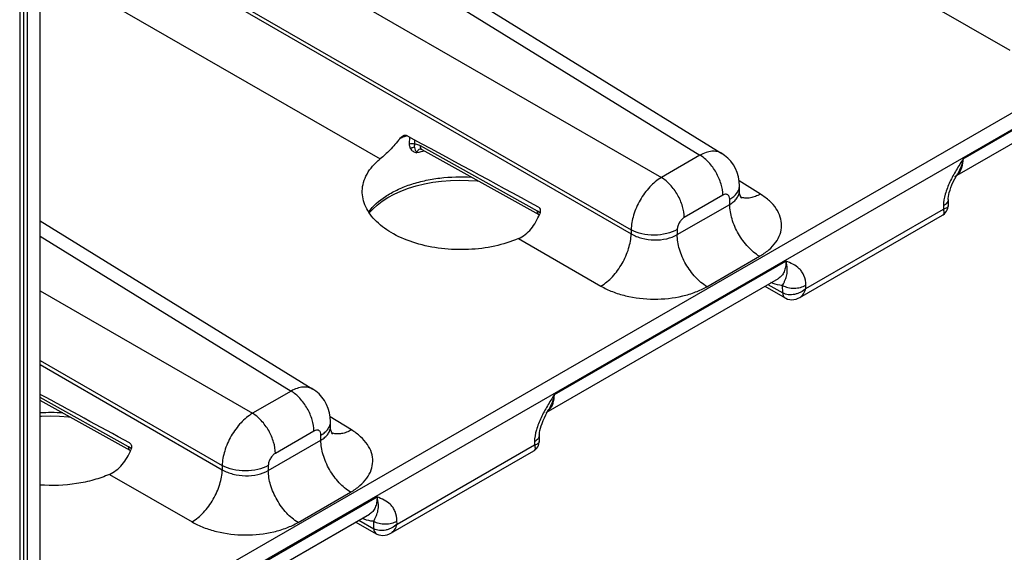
# Model space of a CAD drawing. Header units: inches. Extents: x 0 to 34, y 0 to 22.
# Tile 49 of 145: x 5.1 to 6.5, y 15.7 to 16.4. Entities that reach past the tile are written whole.
import ezdxf

# ---------------------------------------------------------------- set-up
doc = ezdxf.new("R2010")
doc.units = ezdxf.units.IN
doc.header["$LTSCALE"] = 1.87
doc.header["$MEASUREMENT"] = 0
doc.layers.get('0').update_dxf_attribs({"linetype": 'CONTINUOUS'})

msp = doc.modelspace()

# ---------------------------------------------------------------- linework, layer by layer
at = {"color": 7, "linetype": 'CONTINUOUS'}
for p, q in [((9.0501, 17.758), (5.1623, 15.5132)), ((9.06, 17.7406), (5.1623, 15.4902)), ((5.1623, 15.1013), (5.1623, 16.7759)), ((5.145, 15.1197), (5.145, 16.7518)), ((5.1401, 15.1226), (5.1401, 16.7147)), ((5.3374, 16.6942), (6.0953, 16.2255)), ((5.308, 16.6914), (6.0653, 16.2231)), ((5.2283, 16.6454), (6.0125, 16.1926)), ((5.1869, 16.5737), (5.9712, 16.1209)), ((5.1869, 16.5682), (5.9712, 16.1154)), ((5.1623, 16.4869), (5.6278, 16.2181)), ((6.3763, 16.432), (6.4893, 16.3668)), ((6.4257, 16.2183), (6.7425, 16.4012)), ((6.4142, 16.1939), (6.7322, 16.3775)), ((5.6677, 16.2479), (5.6675, 16.2389)), ((5.6748, 16.244), (5.6747, 16.2383)), ((5.843, 16.1466), (5.6829, 16.2359)), ((5.8453, 16.1414), (5.6852, 16.2307)), ((6.0653, 16.2231), (6.0125, 16.1926)), ((6.414, 16.1906), (6.4164, 16.195)), ((6.4164, 16.195), (6.4181, 16.198)), ((6.148, 16.1698), (6.1189, 16.1878)), ((6.0966, 16.1683), (6.0438, 16.1378)), ((6.1193, 16.1746), (6.1193, 16.1811)), ((6.0342, 16.1143), (6.1061, 16.1558)), ((6.1061, 16.1558), (6.1061, 16.1628)), ((6.405, 16.1625), (6.4049, 16.1539)), ((5.8466, 16.1442), (5.843, 16.1466)), ((5.8453, 16.1414), (5.8455, 16.1413)), ((6.2019, 16.0283), (6.3974, 16.1411)), ((6.2103, 16.0407), (6.3984, 16.1493)), ((6.3984, 16.1537), (6.3984, 16.1493)), ((5.1623, 16.1334), (5.5358, 15.9025)), ((5.9712, 16.1209), (5.9712, 16.1154)), ((6.0342, 16.1212), (6.0342, 16.1143)), ((5.1623, 16.1124), (5.5058, 15.9)), ((5.8168, 16.109), (5.9298, 16.0438)), ((5.8662, 15.8952), (6.183, 16.0781)), ((6.0749, 16.043), (6.1468, 16.0846)), ((5.8547, 15.8708), (6.1727, 16.0544)), ((5.1623, 16.0373), (5.453, 15.8695)), ((6.1539, 16.0436), (6.1818, 16.0277)), ((6.1582, 16.0461), (6.1786, 16.0344)), ((6.1786, 16.0344), (6.1784, 16.0447)), ((6.2103, 16.0407), (6.2102, 16.045)), ((6.1807, 16.0285), (6.1817, 16.0277)), ((5.1623, 15.9418), (5.4117, 15.7979)), ((5.1623, 15.9363), (5.4117, 15.7923)), ((5.5058, 15.9), (5.453, 15.8695)), ((5.2835, 15.8236), (5.1623, 15.8911)), ((5.2858, 15.8184), (5.1623, 15.8872)), ((5.8545, 15.8676), (5.8569, 15.872)), ((5.8569, 15.872), (5.8586, 15.8749)), ((5.5885, 15.8467), (5.5594, 15.8647)), ((5.5598, 15.8515), (5.5598, 15.8581)), ((5.5371, 15.8452), (5.4843, 15.8147)), ((5.4747, 15.7912), (5.5466, 15.8327)), ((5.5466, 15.8327), (5.5466, 15.8397)), ((5.8455, 15.8395), (5.8454, 15.8308)), ((5.2871, 15.8211), (5.2835, 15.8236)), ((5.2858, 15.8184), (5.286, 15.8183)), ((5.6425, 15.7052), (5.8379, 15.818)), ((5.6508, 15.7176), (5.8389, 15.8262)), ((5.8389, 15.8306), (5.8389, 15.8262)), ((5.4117, 15.7979), (5.4117, 15.7923)), ((5.4747, 15.7982), (5.4747, 15.7912)), ((5.2574, 15.7859), (5.3703, 15.7207)), ((5.3067, 15.5722), (5.6235, 15.7551)), ((5.5154, 15.72), (5.5873, 15.7615)), ((5.2952, 15.5478), (5.6132, 15.7314)), ((5.5944, 15.7206), (5.6223, 15.7046)), ((5.5987, 15.723), (5.6191, 15.7113)), ((5.6191, 15.7113), (5.6189, 15.7217)), ((5.6508, 15.7176), (5.6507, 15.722)), ((5.6212, 15.7054), (5.6222, 15.7047))]:
    msp.add_line(p, q, dxfattribs=at)
at = {"color": 3, "linetype": 'CONTINUOUS'}
msp.add_line((5.1345, 16.6483), (5.1345, 15.1258), dxfattribs=at)
at = {"color": 7, "linetype": 'CONTINUOUS'}
for points in [[(5.6825, 16.2317), (5.6824, 16.2317), (5.6827, 16.2317), (5.6833, 16.2316), (5.6842, 16.2312), (5.6852, 16.2307)], [(6.1193, 16.1811), (6.119, 16.1872), (6.118, 16.1934), (6.1163, 16.1993), (6.1139, 16.2049), (6.111, 16.2101), (6.1075, 16.2148), (6.1036, 16.2191), (6.0991, 16.2229), (6.0953, 16.2255)], [(5.6128, 16.144), (5.6175, 16.1493), (5.6235, 16.1549), (5.6304, 16.1602), (5.6382, 16.1652), (5.6469, 16.1698), (5.6562, 16.174), (5.6663, 16.1778), (5.677, 16.1811), (5.6882, 16.1838), (5.6998, 16.186), (5.7118, 16.1876), (5.7239, 16.1886), (5.7362, 16.189), (5.7485, 16.1887), (5.7606, 16.1878), (5.7626, 16.1876)], [(6.405, 16.1625), (6.4051, 16.164), (6.4053, 16.1664), (6.4058, 16.1691), (6.4065, 16.1721), (6.4075, 16.1753), (6.4087, 16.1788), (6.4102, 16.1825), (6.412, 16.1865), (6.414, 16.1906)], [(6.1222, 16.1642), (6.1221, 16.1642), (6.1218, 16.1646), (6.1213, 16.1657), (6.1206, 16.1672), (6.1199, 16.1693), (6.1195, 16.1719), (6.1193, 16.1746)], [(6.3974, 16.1411), (6.3982, 16.1416), (6.4, 16.143), (6.4015, 16.1446), (6.4028, 16.1465), (6.4038, 16.1485), (6.4045, 16.1506), (6.4048, 16.1528), (6.4049, 16.1539)], [(6.1818, 16.0277), (6.1827, 16.0272), (6.1853, 16.0261), (6.1881, 16.0255), (6.1909, 16.0252), (6.1939, 16.0254), (6.1969, 16.0261), (6.1999, 16.0272), (6.2019, 16.0283)], [(5.5598, 15.8581), (5.5595, 15.8642), (5.5585, 15.8704), (5.5568, 15.8763), (5.5544, 15.8818), (5.5515, 15.887), (5.548, 15.8918), (5.5441, 15.8961), (5.5396, 15.8998), (5.5358, 15.9025)], [(5.1623, 15.8654), (5.1644, 15.8655), (5.1767, 15.8659), (5.189, 15.8657), (5.2011, 15.8648), (5.2031, 15.8645)], [(5.8455, 15.8395), (5.8456, 15.841), (5.8458, 15.8433), (5.8463, 15.846), (5.847, 15.849), (5.848, 15.8523), (5.8492, 15.8557), (5.8507, 15.8595), (5.8525, 15.8634), (5.8545, 15.8676)], [(5.5627, 15.8411), (5.5627, 15.8411), (5.5623, 15.8416), (5.5618, 15.8426), (5.5611, 15.8442), (5.5604, 15.8463), (5.56, 15.8488), (5.5598, 15.8515)], [(5.8379, 15.818), (5.8387, 15.8186), (5.8405, 15.8199), (5.842, 15.8216), (5.8433, 15.8234), (5.8443, 15.8254), (5.845, 15.8276), (5.8453, 15.8298), (5.8454, 15.8308)], [(5.6223, 15.7046), (5.6232, 15.7041), (5.6258, 15.7031), (5.6286, 15.7024), (5.6314, 15.7022), (5.6344, 15.7024), (5.6374, 15.703), (5.6404, 15.7042), (5.6425, 15.7052)]]:
    msp.add_lwpolyline(points, dxfattribs=at)
for centre, radius, start, end in [((5.7204, 16.0987), 0.1611, 110.8095, 111.883), ((5.7215, 16.0957), 0.1643, 110.5716, 110.8122), ((5.7219, 16.0947), 0.1654, 110.3898, 110.5717), ((5.717, 16.107), 0.1522, 111.865, 114.2658), ((5.7311, 16.0358), 0.1977, 102.4249, 105.5565), ((5.6848, 16.2239), 0.00815, 106.187, 109.9058), ((5.685, 16.2234), 0.00869, 104.7051, 106.2094), ((6.4049, 16.21), 0.0186, 300.0417, 310.0258), ((6.4044, 16.2106), 0.0193, 310.0208, 314.8271), ((6.404, 16.211), 0.02, 314.8185, 317.241), ((6.1286, 16.1847), 0.0203, 248.5659, 251.0017), ((6.1287, 16.1849), 0.0206, 251.0001, 252.4225), ((5.8471, 16.1446), 0.00366, 231.2305, 240.8274), ((6.1891, 16.0526), 0.021, 240.0695, 240.288), ((6.1843, 16.032), 0.00499, 239.4887, 240.4296), ((5.8454, 15.8869), 0.0186, 300.0417, 310.0258), ((5.8449, 15.8875), 0.0193, 310.0208, 314.8271), ((5.8445, 15.888), 0.02, 314.8185, 317.241), ((5.1778, 15.6365), 0.234, 86.1801, 93.801), ((5.5691, 15.8616), 0.0203, 248.5659, 251.0017), ((5.5692, 15.8619), 0.0206, 251.0001, 252.4225), ((5.2876, 15.8216), 0.00366, 231.2305, 240.8274), ((5.6296, 15.7296), 0.021, 240.0695, 240.288), ((5.6248, 15.709), 0.00499, 239.4887, 240.4296)]:
    msp.add_arc(centre, radius, start, end, dxfattribs=at)
for centre, end_param in [((7.2098, 15.3524), 2.275073), ((6.6504, 15.0294), 2.244004)]:
    msp.add_ellipse(centre, major_axis=(2.4116, -1.3442), ratio=0.014852, start_param=2.180991, end_param=end_param, dxfattribs=at)
for points, knots in [([(5.6545, 16.2457), (5.6552, 16.2466), (5.6567, 16.2483), (5.6586, 16.2496), (5.6596, 16.25)], [0, 0, 0, 0, 0.511539, 1, 1, 1, 1]), ([(5.6596, 16.25), (5.6603, 16.2503), (5.6616, 16.2507), (5.663, 16.2504), (5.6636, 16.2501)], [0, 0, 0, 0, 0.515576, 1, 1, 1, 1]), ([(5.6545, 16.2457), (5.6503, 16.2403), (5.6418, 16.2306), (5.6324, 16.2219), (5.6278, 16.2181)], [0, 0, 0, 0, 0.534415, 1, 1, 1, 1]), ([(5.6675, 16.2389), (5.6687, 16.2393), (5.6712, 16.2395), (5.6737, 16.2389), (5.6747, 16.2383)], [0, 0, 0, 0, 0.511077, 1, 1, 1, 1]), ([(5.6675, 16.2389), (5.6675, 16.2383), (5.6676, 16.236), (5.6683, 16.2338), (5.6691, 16.2323)], [0, 0, 0, 0, 0.265234, 1, 1, 1, 1]), ([(5.6747, 16.2383), (5.6746, 16.2379), (5.6744, 16.2364), (5.6744, 16.2349), (5.6746, 16.2339)], [0, 0, 0, 0, 0.275102, 1, 1, 1, 1]), ([(5.6829, 16.2359), (5.6822, 16.2363), (5.6796, 16.2375), (5.6768, 16.2383), (5.6747, 16.2383)], [0, 0, 0, 0, 0.274335, 1, 1, 1, 1]), ([(5.6852, 16.2307), (5.6848, 16.2309), (5.6841, 16.2315), (5.6831, 16.2332), (5.6829, 16.2348), (5.6829, 16.2359)], [0, 0, 0, 0, 0.216616, 0.449674, 1, 1, 1, 1]), ([(5.6691, 16.2323), (5.6695, 16.2326), (5.6712, 16.2336), (5.6732, 16.2341), (5.6746, 16.2339)], [0, 0, 0, 0, 0.263236, 1, 1, 1, 1]), ([(5.6691, 16.2323), (5.67, 16.2308), (5.6727, 16.228), (5.6762, 16.2267), (5.6781, 16.2262)], [0, 0, 0, 0, 0.481727, 1, 1, 1, 1]), ([(5.6746, 16.2339), (5.6748, 16.2326), (5.6758, 16.2299), (5.6773, 16.2275), (5.6781, 16.2262)], [0, 0, 0, 0, 0.466164, 1, 1, 1, 1]), ([(5.682, 16.2316), (5.681, 16.2312), (5.6794, 16.2302), (5.6783, 16.228), (5.6781, 16.2268), (5.6781, 16.2262)], [0, 0, 0, 0, 0.488079, 0.735315, 1, 1, 1, 1]), ([(6.0953, 16.2255), (6.0934, 16.2267), (6.0889, 16.2285), (6.0813, 16.2288), (6.0733, 16.227), (6.068, 16.2245), (6.0653, 16.2231)], [0, 0, 0, 0, 0.217033, 0.44979, 0.709293, 1, 1, 1, 1]), ([(6.0966, 16.1683), (6.0966, 16.1734), (6.0947, 16.1843), (6.088, 16.1996), (6.0782, 16.2132), (6.0698, 16.2204), (6.0653, 16.2231)], [0, 0, 0, 0, 0.236699, 0.498902, 0.761702, 1, 1, 1, 1]), ([(5.6032, 16.1741), (5.6033, 16.1781), (5.6046, 16.1862), (5.6095, 16.1978), (5.6174, 16.2087), (5.6241, 16.2151), (5.6278, 16.2181)], [0, 0, 0, 0, 0.228651, 0.466942, 0.722487, 1, 1, 1, 1]), ([(6.4257, 16.2183), (6.4224, 16.2131), (6.4158, 16.2028), (6.4071, 16.1868), (6.4006, 16.1705), (6.3985, 16.1591), (6.3984, 16.1537)], [0, 0, 0, 0, 0.258867, 0.517511, 0.769695, 1, 1, 1, 1]), ([(6.4257, 16.2183), (6.4249, 16.2146), (6.4229, 16.2076), (6.4198, 16.201), (6.4181, 16.198)], [0, 0, 0, 0, 0.511815, 1, 1, 1, 1]), ([(6.4186, 16.1975), (6.421, 16.2), (6.4246, 16.2068), (6.4256, 16.2142), (6.4257, 16.2183)], [0, 0, 0, 0, 0.459564, 1, 1, 1, 1]), ([(5.612, 16.1452), (5.618, 16.1537), (5.6308, 16.1649), (5.6508, 16.176), (5.6687, 16.1832), (5.6885, 16.1886), (5.7166, 16.1934), (5.7384, 16.194), (5.7529, 16.193)], [0, 0, 0, 0, 0.20316, 0.319838, 0.445469, 0.578508, 0.716921, 1, 1, 1, 1]), ([(6.0125, 16.1926), (6.0067, 16.1891), (5.9957, 16.1797), (5.9828, 16.1619), (5.9739, 16.1419), (5.9712, 16.1277), (5.9712, 16.1209)], [0, 0, 0, 0, 0.236838, 0.500006, 0.76317, 1, 1, 1, 1]), ([(6.0438, 16.1378), (6.0438, 16.1429), (6.0419, 16.1538), (6.0352, 16.1691), (6.0254, 16.1827), (6.017, 16.1899), (6.0125, 16.1926)], [0, 0, 0, 0, 0.236699, 0.498902, 0.761702, 1, 1, 1, 1]), ([(5.8168, 16.109), (5.8065, 16.1044), (5.784, 16.0974), (5.7484, 16.093), (5.7119, 16.0943), (5.6771, 16.1013), (5.6467, 16.1136), (5.6259, 16.1281), (5.614, 16.1417), (5.6077, 16.1521), (5.6039, 16.163), (5.6032, 16.1705), (5.6032, 16.1741)], [0, 0, 0, 0, 0.134278, 0.278238, 0.424927, 0.566947, 0.697681, 0.812658, 0.864032, 0.911721, 0.956613, 1, 1, 1, 1]), ([(6.1061, 16.1628), (6.1061, 16.164), (6.1059, 16.1659), (6.1046, 16.168), (6.1034, 16.169), (6.1019, 16.1696), (6.0995, 16.1696), (6.0977, 16.1689), (6.0966, 16.1683)], [0, 0, 0, 0, 0.273833, 0.390775, 0.499989, 0.609205, 0.726152, 1, 1, 1, 1]), ([(6.1061, 16.1628), (6.1081, 16.1639), (6.1117, 16.1664), (6.116, 16.1709), (6.1187, 16.1758), (6.1193, 16.1794), (6.1193, 16.1811)], [0, 0, 0, 0, 0.289797, 0.549042, 0.782223, 1, 1, 1, 1]), ([(6.1061, 16.1558), (6.1081, 16.1569), (6.1117, 16.1594), (6.116, 16.164), (6.1187, 16.1691), (6.1193, 16.1728), (6.1193, 16.1746)], [0, 0, 0, 0, 0.285918, 0.543653, 0.778173, 1, 1, 1, 1]), ([(6.148, 16.1698), (6.1458, 16.1685), (6.1414, 16.1665), (6.1347, 16.1645), (6.1283, 16.1641), (6.1243, 16.1647), (6.1225, 16.1653)], [0, 0, 0, 0, 0.284897, 0.544801, 0.781455, 1, 1, 1, 1]), ([(6.1468, 16.0846), (6.1513, 16.0872), (6.1595, 16.0928), (6.1692, 16.1031), (6.1755, 16.1145), (6.1778, 16.1267), (6.1758, 16.1389), (6.1699, 16.1506), (6.1605, 16.1612), (6.1525, 16.167), (6.148, 16.1698)], [0, 0, 0, 0, 0.143897, 0.273216, 0.3902, 0.499952, 0.609715, 0.726726, 0.856075, 1, 1, 1, 1]), ([(6.1468, 16.0846), (6.141, 16.088), (6.1301, 16.0974), (6.1173, 16.115), (6.1086, 16.1349), (6.1061, 16.1491), (6.1061, 16.1558)], [0, 0, 0, 0, 0.238298, 0.501098, 0.763301, 1, 1, 1, 1]), ([(6.405, 16.1625), (6.405, 16.1617), (6.4047, 16.16), (6.4033, 16.1576), (6.4012, 16.1554), (6.3994, 16.1542), (6.3984, 16.1537)], [0, 0, 0, 0, 0.216936, 0.449685, 0.70916, 1, 1, 1, 1]), ([(5.8168, 16.109), (5.8201, 16.1104), (5.8265, 16.1142), (5.8346, 16.1221), (5.8412, 16.1317), (5.8446, 16.1389), (5.8461, 16.1426)], [0, 0, 0, 0, 0.234839, 0.480504, 0.736621, 1, 1, 1, 1]), ([(5.8448, 16.1418), (5.8442, 16.1423), (5.8432, 16.1438), (5.843, 16.1456), (5.843, 16.1466)], [0, 0, 0, 0, 0.450562, 1, 1, 1, 1]), ([(5.8443, 16.1521), (5.845, 16.1517), (5.8462, 16.1504), (5.8469, 16.148), (5.8469, 16.1453), (5.8464, 16.1435), (5.8461, 16.1426)], [0, 0, 0, 0, 0.227651, 0.475092, 0.734776, 1, 1, 1, 1]), ([(6.3984, 16.1493), (6.3987, 16.1484), (6.3991, 16.1467), (6.3993, 16.1443), (6.3988, 16.1423), (6.3979, 16.1414), (6.3974, 16.1411)], [0, 0, 0, 0, 0.326536, 0.592814, 0.808004, 1, 1, 1, 1]), ([(6.4049, 16.1539), (6.4049, 16.1533), (6.4045, 16.1522), (6.4031, 16.1508), (6.4009, 16.1498), (6.3993, 16.1494), (6.3984, 16.1493)], [0, 0, 0, 0, 0.189257, 0.40334, 0.670594, 1, 1, 1, 1]), ([(6.0438, 16.1378), (6.0424, 16.137), (6.0399, 16.1348), (6.0369, 16.1307), (6.0348, 16.1261), (6.0342, 16.1228), (6.0342, 16.1212)], [0, 0, 0, 0, 0.237222, 0.500006, 0.762787, 1, 1, 1, 1]), ([(5.9298, 16.0438), (5.9356, 16.0472), (5.9466, 16.0567), (5.9594, 16.0744), (5.9683, 16.0944), (5.9711, 16.1086), (5.9712, 16.1154)], [0, 0, 0, 0, 0.236723, 0.500006, 0.763286, 1, 1, 1, 1]), ([(6.0342, 16.1212), (6.0298, 16.1187), (6.0194, 16.1149), (6.0028, 16.113), (5.9861, 16.1147), (5.9757, 16.1184), (5.9712, 16.1209)], [0, 0, 0, 0, 0.236705, 0.498908, 0.761705, 1, 1, 1, 1]), ([(5.9712, 16.1154), (5.9757, 16.1127), (5.9861, 16.1086), (6.0028, 16.1064), (6.0194, 16.108), (6.0298, 16.1117), (6.0342, 16.1143)], [0, 0, 0, 0, 0.240625, 0.503499, 0.764481, 1, 1, 1, 1]), ([(6.0749, 16.043), (6.0691, 16.0465), (6.0582, 16.0559), (6.0454, 16.0735), (6.0367, 16.0934), (6.0342, 16.1076), (6.0342, 16.1143)], [0, 0, 0, 0, 0.238298, 0.501098, 0.763301, 1, 1, 1, 1]), ([(6.183, 16.0781), (6.183, 16.0755), (6.1827, 16.0705), (6.1808, 16.0637), (6.1775, 16.0581), (6.1744, 16.0554), (6.1727, 16.0544)], [0, 0, 0, 0, 0.291514, 0.550968, 0.783278, 1, 1, 1, 1]), ([(6.1784, 16.0447), (6.1791, 16.0461), (6.1803, 16.0486), (6.182, 16.0523), (6.1834, 16.0557), (6.1847, 16.0607), (6.1851, 16.0684), (6.1839, 16.0747), (6.183, 16.0781)], [0, 0, 0, 0, 0.134079, 0.244091, 0.346127, 0.450958, 0.693642, 1, 1, 1, 1]), ([(6.2102, 16.045), (6.2102, 16.0495), (6.209, 16.056), (6.2051, 16.0633), (6.2003, 16.069), (6.1928, 16.074), (6.1862, 16.0768), (6.183, 16.0781)], [0, 0, 0, 0, 0.290797, 0.418053, 0.537952, 0.768901, 1, 1, 1, 1]), ([(6.1784, 16.0447), (6.1771, 16.0447), (6.1717, 16.0451), (6.1664, 16.0468), (6.1625, 16.0486)], [0, 0, 0, 0, 0.231639, 1, 1, 1, 1]), ([(5.9298, 16.0438), (5.9348, 16.0409), (5.9458, 16.0357), (5.9699, 16.0283), (6.0025, 16.0245), (6.0351, 16.0279), (6.0591, 16.0352), (6.0699, 16.0402), (6.0749, 16.043)], [0, 0, 0, 0, 0.115576, 0.239619, 0.502137, 0.763488, 0.886166, 1, 1, 1, 1]), ([(6.1784, 16.0447), (6.1807, 16.0434), (6.1859, 16.0415), (6.1943, 16.0407), (6.2027, 16.0417), (6.208, 16.0437), (6.2102, 16.045)], [0, 0, 0, 0, 0.236673, 0.4989, 0.761727, 1, 1, 1, 1]), ([(6.2103, 16.0407), (6.2082, 16.0386), (6.2046, 16.036), (6.1992, 16.0336), (6.1935, 16.032), (6.1864, 16.0315), (6.1809, 16.0331), (6.1786, 16.0344)], [0, 0, 0, 0, 0.254586, 0.386178, 0.51775, 0.771155, 1, 1, 1, 1]), ([(6.1786, 16.0344), (6.1786, 16.033), (6.1789, 16.0309), (6.1803, 16.0288), (6.1812, 16.028), (6.1817, 16.0277)], [0, 0, 0, 0, 0.546, 0.7804, 1, 1, 1, 1]), ([(6.1786, 16.0344), (6.1787, 16.0332), (6.1789, 16.0311), (6.18, 16.0291), (6.1807, 16.0285)], [0, 0, 0, 0, 0.543068, 1, 1, 1, 1]), ([(6.2019, 16.0283), (6.204, 16.0295), (6.2077, 16.0332), (6.2096, 16.0381), (6.2103, 16.0407)], [0, 0, 0, 0, 0.470206, 1, 1, 1, 1]), ([(5.5358, 15.9025), (5.5339, 15.9037), (5.5294, 15.9054), (5.5218, 15.9058), (5.5138, 15.9039), (5.5085, 15.9015), (5.5058, 15.9)], [0, 0, 0, 0, 0.217033, 0.44979, 0.709293, 1, 1, 1, 1]), ([(5.5371, 15.8452), (5.5371, 15.8504), (5.5352, 15.8612), (5.5285, 15.8766), (5.5187, 15.8901), (5.5103, 15.8973), (5.5058, 15.9)], [0, 0, 0, 0, 0.236699, 0.498902, 0.761702, 1, 1, 1, 1]), ([(5.8662, 15.8952), (5.8629, 15.8901), (5.8564, 15.8797), (5.8476, 15.8638), (5.8411, 15.8474), (5.839, 15.8361), (5.8389, 15.8306)], [0, 0, 0, 0, 0.258867, 0.517511, 0.769695, 1, 1, 1, 1]), ([(5.8662, 15.8952), (5.8654, 15.8916), (5.8634, 15.8846), (5.8603, 15.878), (5.8586, 15.8749)], [0, 0, 0, 0, 0.511815, 1, 1, 1, 1]), ([(5.8592, 15.8744), (5.8615, 15.8769), (5.8651, 15.8837), (5.8661, 15.8912), (5.8662, 15.8952)], [0, 0, 0, 0, 0.459564, 1, 1, 1, 1]), ([(5.453, 15.8695), (5.4472, 15.8661), (5.4362, 15.8566), (5.4233, 15.8389), (5.4144, 15.8189), (5.4117, 15.8046), (5.4117, 15.7979)], [0, 0, 0, 0, 0.236838, 0.500006, 0.76317, 1, 1, 1, 1]), ([(5.4843, 15.8147), (5.4843, 15.8199), (5.4824, 15.8307), (5.4757, 15.8461), (5.4659, 15.8596), (5.4575, 15.8668), (5.453, 15.8695)], [0, 0, 0, 0, 0.236699, 0.498902, 0.761702, 1, 1, 1, 1]), ([(5.5466, 15.8397), (5.5486, 15.8408), (5.5522, 15.8433), (5.5565, 15.8478), (5.5592, 15.8528), (5.5598, 15.8564), (5.5598, 15.8581)], [0, 0, 0, 0, 0.289797, 0.549042, 0.782223, 1, 1, 1, 1]), ([(5.5466, 15.8397), (5.5466, 15.841), (5.5464, 15.8429), (5.5451, 15.8449), (5.5439, 15.846), (5.5424, 15.8465), (5.54, 15.8466), (5.5382, 15.8459), (5.5371, 15.8452)], [0, 0, 0, 0, 0.273833, 0.390775, 0.499989, 0.609205, 0.726152, 1, 1, 1, 1]), ([(5.5466, 15.8327), (5.5486, 15.8339), (5.5522, 15.8364), (5.5565, 15.841), (5.5592, 15.8461), (5.5598, 15.8498), (5.5598, 15.8515)], [0, 0, 0, 0, 0.285918, 0.543653, 0.778173, 1, 1, 1, 1]), ([(5.5885, 15.8467), (5.5863, 15.8455), (5.5819, 15.8434), (5.5752, 15.8415), (5.5688, 15.841), (5.5648, 15.8417), (5.563, 15.8423)], [0, 0, 0, 0, 0.284897, 0.544801, 0.781455, 1, 1, 1, 1]), ([(5.5873, 15.7615), (5.5918, 15.7641), (5.6, 15.7697), (5.6097, 15.7801), (5.616, 15.7915), (5.6183, 15.8037), (5.6164, 15.8159), (5.6104, 15.8275), (5.601, 15.8381), (5.593, 15.844), (5.5885, 15.8467)], [0, 0, 0, 0, 0.143897, 0.273216, 0.3902, 0.499952, 0.609715, 0.726726, 0.856075, 1, 1, 1, 1]), ([(5.5873, 15.7615), (5.5815, 15.765), (5.5706, 15.7744), (5.5578, 15.792), (5.5491, 15.8119), (5.5466, 15.826), (5.5466, 15.8327)], [0, 0, 0, 0, 0.238298, 0.501098, 0.763301, 1, 1, 1, 1]), ([(5.8455, 15.8395), (5.8455, 15.8387), (5.8452, 15.8369), (5.8438, 15.8345), (5.8417, 15.8324), (5.8399, 15.8312), (5.8389, 15.8306)], [0, 0, 0, 0, 0.216936, 0.449685, 0.70916, 1, 1, 1, 1]), ([(5.2574, 15.7859), (5.2606, 15.7874), (5.267, 15.7912), (5.2751, 15.7991), (5.2817, 15.8087), (5.2851, 15.8159), (5.2866, 15.8196)], [0, 0, 0, 0, 0.234838, 0.480503, 0.736621, 1, 1, 1, 1]), ([(5.2853, 15.8187), (5.2847, 15.8192), (5.2837, 15.8208), (5.2835, 15.8226), (5.2835, 15.8236)], [0, 0, 0, 0, 0.450562, 1, 1, 1, 1]), ([(5.2848, 15.829), (5.2855, 15.8287), (5.2867, 15.8274), (5.2874, 15.8249), (5.2874, 15.8222), (5.2869, 15.8204), (5.2866, 15.8196)], [0, 0, 0, 0, 0.227651, 0.475092, 0.734776, 1, 1, 1, 1]), ([(5.8389, 15.8262), (5.8392, 15.8253), (5.8396, 15.8236), (5.8398, 15.8212), (5.8393, 15.8192), (5.8384, 15.8183), (5.8379, 15.818)], [0, 0, 0, 0, 0.326536, 0.592814, 0.808004, 1, 1, 1, 1]), ([(5.8454, 15.8308), (5.8454, 15.8303), (5.845, 15.8291), (5.8436, 15.8278), (5.8414, 15.8268), (5.8398, 15.8264), (5.8389, 15.8262)], [0, 0, 0, 0, 0.189257, 0.40334, 0.670594, 1, 1, 1, 1]), ([(5.4843, 15.8147), (5.4829, 15.8139), (5.4804, 15.8118), (5.4774, 15.8077), (5.4753, 15.8031), (5.4747, 15.7998), (5.4747, 15.7982)], [0, 0, 0, 0, 0.237222, 0.500006, 0.762787, 1, 1, 1, 1]), ([(5.3703, 15.7207), (5.3761, 15.7242), (5.3871, 15.7336), (5.3999, 15.7514), (5.4088, 15.7714), (5.4116, 15.7856), (5.4117, 15.7923)], [0, 0, 0, 0, 0.236723, 0.500006, 0.763286, 1, 1, 1, 1]), ([(5.4747, 15.7982), (5.4703, 15.7956), (5.4599, 15.7918), (5.4433, 15.79), (5.4266, 15.7917), (5.4162, 15.7954), (5.4117, 15.7979)], [0, 0, 0, 0, 0.236705, 0.498908, 0.761705, 1, 1, 1, 1]), ([(5.4117, 15.7923), (5.4162, 15.7896), (5.4266, 15.7856), (5.4433, 15.7834), (5.4599, 15.7849), (5.4703, 15.7886), (5.4747, 15.7912)], [0, 0, 0, 0, 0.240625, 0.5035, 0.764481, 1, 1, 1, 1]), ([(5.5154, 15.72), (5.5096, 15.7235), (5.4987, 15.7328), (5.4859, 15.7505), (5.4772, 15.7704), (5.4747, 15.7845), (5.4747, 15.7912)], [0, 0, 0, 0, 0.238298, 0.501098, 0.763301, 1, 1, 1, 1]), ([(5.2574, 15.7859), (5.2504, 15.7829), (5.2356, 15.7777), (5.204, 15.7709), (5.179, 15.7701), (5.1623, 15.7713)], [0, 0, 0, 0, 0.234505, 0.483058, 1, 1, 1, 1]), ([(5.6235, 15.7551), (5.6235, 15.7525), (5.6232, 15.7475), (5.6213, 15.7406), (5.618, 15.735), (5.6149, 15.7324), (5.6132, 15.7314)], [0, 0, 0, 0, 0.291514, 0.550968, 0.783278, 1, 1, 1, 1]), ([(5.6189, 15.7217), (5.6196, 15.723), (5.6208, 15.7256), (5.6225, 15.7292), (5.6239, 15.7327), (5.6252, 15.7377), (5.6256, 15.7454), (5.6244, 15.7517), (5.6235, 15.7551)], [0, 0, 0, 0, 0.134079, 0.244091, 0.346127, 0.450958, 0.693642, 1, 1, 1, 1]), ([(5.6507, 15.722), (5.6507, 15.7264), (5.6495, 15.733), (5.6456, 15.7403), (5.6408, 15.7459), (5.6333, 15.751), (5.6267, 15.7537), (5.6235, 15.7551)], [0, 0, 0, 0, 0.290797, 0.418053, 0.537952, 0.768901, 1, 1, 1, 1]), ([(5.6189, 15.7217), (5.6176, 15.7217), (5.6122, 15.7221), (5.6069, 15.7238), (5.603, 15.7255)], [0, 0, 0, 0, 0.231639, 1, 1, 1, 1]), ([(5.3703, 15.7207), (5.3753, 15.7178), (5.3863, 15.7127), (5.4104, 15.7052), (5.443, 15.7015), (5.4756, 15.7049), (5.4996, 15.7121), (5.5104, 15.7171), (5.5154, 15.72)], [0, 0, 0, 0, 0.115576, 0.239619, 0.502137, 0.763488, 0.886166, 1, 1, 1, 1]), ([(5.6189, 15.7217), (5.6212, 15.7204), (5.6264, 15.7185), (5.6348, 15.7176), (5.6432, 15.7186), (5.6485, 15.7206), (5.6507, 15.722)], [0, 0, 0, 0, 0.236673, 0.4989, 0.761727, 1, 1, 1, 1]), ([(5.6508, 15.7176), (5.6487, 15.7156), (5.6451, 15.713), (5.6397, 15.7106), (5.634, 15.709), (5.6269, 15.7085), (5.6214, 15.71), (5.6191, 15.7113)], [0, 0, 0, 0, 0.254586, 0.386178, 0.51775, 0.771155, 1, 1, 1, 1]), ([(5.6191, 15.7113), (5.6191, 15.71), (5.6194, 15.7079), (5.6208, 15.7057), (5.6217, 15.7049), (5.6222, 15.7047)], [0, 0, 0, 0, 0.546, 0.7804, 1, 1, 1, 1]), ([(5.6191, 15.7113), (5.6192, 15.7102), (5.6194, 15.708), (5.6206, 15.7061), (5.6212, 15.7054)], [0, 0, 0, 0, 0.543068, 1, 1, 1, 1]), ([(5.6425, 15.7052), (5.6445, 15.7064), (5.6482, 15.7102), (5.6502, 15.715), (5.6508, 15.7176)], [0, 0, 0, 0, 0.470206, 1, 1, 1, 1])]:
    msp.add_open_spline(points, degree=3, knots=knots, dxfattribs=at)

doc.saveas('drawing.dxf')
